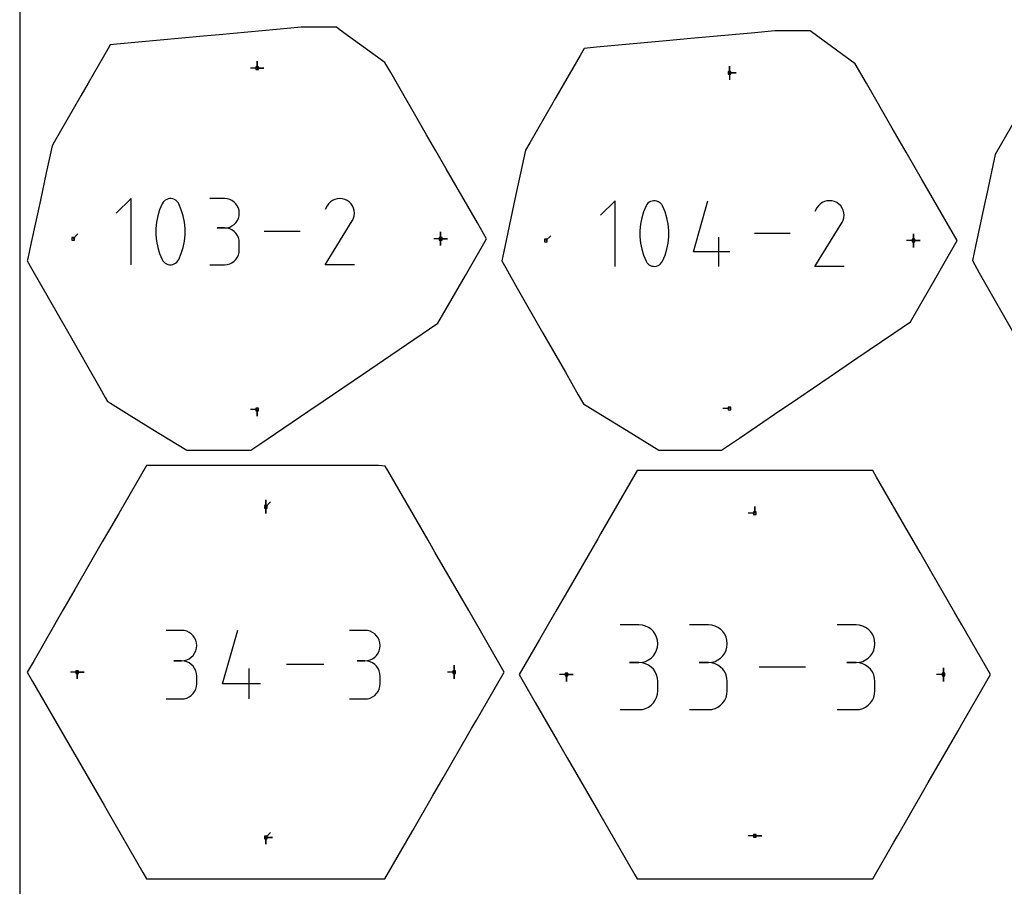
# Model space of a CAD drawing. Extents: x 0 to 600, y 0 to 900.
# Tile 2 of 55: x 0 to 207, y 191 to 373. Entities that reach past the tile are written whole.
import ezdxf

# ---------------------------------------------------------------- set-up
doc = ezdxf.new("R2010")
doc.units = 0

msp = doc.modelspace()

# ---------------------------------------------------------------- linework, layer by layer
at = {"layer": 'annotation', "color": 1}
for p, q in [((49.959644, 363.12082), (48.530895, 363.12082)), ((49.959644, 363.12082), (49.959644, 364.54957)), ((49.959644, 363.12082), (49.959644, 364.54957)), ((49.959644, 364.54957), (49.959644, 363.12082)), ((49.959644, 363.12082), (49.959644, 364.54957)), ((49.959644, 364.54957), (49.959644, 363.12082)), ((49.959644, 363.12082), (51.388394, 363.12082)), ((49.959644, 363.12082), (51.388394, 363.12082)), ((51.388394, 363.12082), (49.959644, 363.12082)), ((149.334342, 362.109892), (149.334342, 363.538642)), ((149.334342, 362.109892), (149.334342, 363.538642)), ((149.334342, 363.538642), (149.334342, 362.109892)), ((149.334342, 362.109892), (149.334342, 363.538642)), ((149.334342, 363.538642), (149.334342, 362.109892)), ((149.334342, 362.109892), (150.763092, 362.109892)), ((149.334342, 362.109892), (150.763092, 362.109892)), ((150.763092, 362.109892), (149.334342, 362.109892)), ((149.334342, 362.109892), (149.334342, 360.681142)), ((23.42255, 335.695495), (20.328222, 332.600294)), ((23.42255, 321.776694), (23.42255, 335.695495)), ((31.243296, 335.620978), (30.931117, 335.513645)), ((31.570065, 335.674287), (31.243296, 335.620978)), ((31.904012, 335.671107), (31.570065, 335.674287)), ((32.237722, 335.608974), (31.904012, 335.671107)), ((32.56378, 335.485424), (32.237722, 335.608974)), ((43.106405, 335.679346), (40.015569, 335.679346)), ((43.6623, 335.62945), (43.106405, 335.679346)), ((44.185377, 335.485658), (43.6623, 335.62945)), ((66.799031, 335.646287), (66.290055, 335.509738)), ((67.325343, 335.695155), (66.799031, 335.646287)), ((67.857236, 335.653287), (67.325343, 335.695155)), ((68.382958, 335.517631), (67.857236, 335.653287)), ((29.976591, 334.593349), (29.44304, 333.338648)), ((30.156266, 334.89214), (29.976591, 334.593349)), ((29.976591, 334.593349), (29.976591, 334.593349)), ((30.380188, 335.146762), (30.156266, 334.89214)), ((30.640943, 335.354752), (30.380188, 335.146762)), ((30.931117, 335.513645), (30.640943, 335.354752)), ((32.688601, 335.419831), (32.56378, 335.485424)), ((32.56378, 335.485424), (32.56378, 335.485424)), ((32.808378, 335.34449), (32.688601, 335.419831)), ((32.92253, 335.259997), (32.808378, 335.34449)), ((33.030476, 335.166947), (32.92253, 335.259997)), ((33.131632, 335.065937), (33.030476, 335.166947)), ((33.225417, 334.957563), (33.131632, 335.065937)), ((33.311249, 334.842422), (33.225417, 334.957563)), ((33.388547, 334.721109), (33.311249, 334.842422)), ((33.456728, 334.594222), (33.388547, 334.721109)), ((33.992864, 333.336935), (33.456728, 334.594222)), ((33.456728, 334.594222), (33.456728, 334.594222)), ((44.666937, 335.256812), (44.185377, 335.485658)), ((45.09828, 334.951758), (44.666937, 335.256812)), ((45.470706, 334.579337), (45.09828, 334.951758)), ((45.775516, 334.148395), (45.470706, 334.579337)), ((46.004008, 333.667775), (45.775516, 334.148395)), ((46.147483, 333.14632), (46.004008, 333.667775)), ((64.662569, 334.147781), (64.256684, 333.36918)), ((64.984671, 334.604527), (64.662569, 334.147781)), ((65.371122, 334.985804), (64.984671, 334.604527)), ((65.810168, 335.288559), (65.371122, 334.985804)), ((66.290055, 335.509738), (65.810168, 335.288559)), ((68.890756, 335.285132), (68.382958, 335.517631)), ((69.344927, 334.962627), (68.890756, 335.285132)), ((68.890756, 335.285132), (68.890756, 335.285132)), ((69.724663, 334.575623), (69.344927, 334.962627)), ((70.026587, 334.135981), (69.724663, 334.575623)), ((70.247324, 333.655562), (70.026587, 334.135981)), ((70.383497, 333.146227), (70.247324, 333.655562)), ((125.293513, 335.236359), (122.224873, 332.166854)), ((125.293513, 321.433107), (125.293513, 335.236359)), ((131.793144, 334.143364), (131.264023, 332.899078)), ((131.971328, 334.439673), (131.793144, 334.143364)), ((131.793144, 334.143364), (131.793144, 334.143364)), ((132.193391, 334.692182), (131.971328, 334.439673)), ((132.451981, 334.898445), (132.193391, 334.692182)), ((132.739746, 335.056019), (132.451981, 334.898445)), ((133.049333, 335.162462), (132.739746, 335.056019)), ((133.37339, 335.215328), (133.049333, 335.162462)), ((133.704565, 335.212174), (133.37339, 335.215328)), ((134.035504, 335.150557), (133.704565, 335.212174)), ((134.358856, 335.028032), (134.035504, 335.150557)), ((134.48264, 334.962984), (134.358856, 335.028032)), ((134.358856, 335.028032), (134.358856, 335.028032)), ((134.601423, 334.888269), (134.48264, 334.962984)), ((134.714628, 334.804476), (134.601423, 334.888269)), ((134.821677, 334.712199), (134.714628, 334.804476)), ((134.921993, 334.612028), (134.821677, 334.712199)), ((135.015, 334.504553), (134.921993, 334.612028)), ((135.100119, 334.390368), (135.015, 334.504553)), ((135.176775, 334.270063), (135.100119, 334.390368)), ((135.24439, 334.144229), (135.176775, 334.270063)), ((135.776076, 332.897379), (135.24439, 334.144229)), ((135.24439, 334.144229), (135.24439, 334.144229)), ((141.748783, 324.501746), (144.809632, 335.236359)), ((167.72506, 333.701494), (167.322544, 332.929357)), ((168.044488, 334.154449), (167.72506, 333.701494)), ((168.427731, 334.53256), (168.044488, 334.154449)), ((168.863132, 334.832802), (168.427731, 334.53256)), ((169.339035, 335.052144), (168.863132, 334.832802)), ((169.843786, 335.187561), (169.339035, 335.052144)), ((170.365728, 335.236022), (169.843786, 335.187561)), ((170.893206, 335.194502), (170.365728, 335.236022)), ((171.414564, 335.059972), (170.893206, 335.194502)), ((171.918146, 334.829403), (171.414564, 335.059972)), ((172.368546, 334.509576), (171.918146, 334.829403)), ((171.918146, 334.829403), (171.918146, 334.829403)), ((172.74513, 334.125784), (172.368546, 334.509576)), ((173.044548, 333.689792), (172.74513, 334.125784)), ((173.263453, 333.213361), (173.044548, 333.689792)), ((29.042878, 332.04756), (28.776102, 330.730378)), ((29.44304, 333.338648), (29.042878, 332.04756)), ((34.394967, 332.043906), (33.992864, 333.336935)), ((34.663035, 330.725432), (34.394967, 332.043906)), ((45.775516, 331.031211), (46.004008, 331.513352)), ((46.004008, 331.513352), (46.147483, 332.036831)), ((46.197242, 332.592875), (46.147483, 333.14632)), ((46.147483, 332.036831), (46.197242, 332.592875)), ((46.197242, 332.592875), (46.197242, 332.592875)), ((70.015014, 331.056945), (70.250864, 331.563335)), ((70.250864, 331.563335), (70.388643, 332.088252)), ((70.431729, 332.619837), (70.383497, 333.146227)), ((70.388643, 332.088252), (70.431729, 332.619837)), ((130.867182, 331.618708), (130.602622, 330.312461)), ((131.264023, 332.899078), (130.867182, 331.618708)), ((136.174841, 331.615085), (135.776076, 332.897379)), ((136.440684, 330.307556), (136.174841, 331.615085)), ((173.398495, 332.708254), (173.263453, 333.213361)), ((173.266963, 331.138503), (173.403598, 331.659063)), ((173.446326, 332.186234), (173.398495, 332.708254)), ((173.403598, 331.659063), (173.446326, 332.186234)), ((28.776102, 330.730378), (28.642715, 329.397399)), ((28.642715, 329.397399), (28.642715, 328.058916)), ((34.797069, 329.391806), (34.663035, 330.725432)), ((34.797069, 328.053323), (34.797069, 329.391806)), ((43.106405, 329.497674), (41.558805, 329.497674)), ((41.558805, 329.497674), (43.106405, 329.497674)), ((43.106405, 329.497674), (43.6623, 329.547582)), ((43.6623, 329.447778), (43.106405, 329.497674)), ((43.106405, 329.497674), (43.106405, 329.497674)), ((43.6623, 329.547582), (44.185377, 329.691459)), ((44.185377, 329.303985), (43.6623, 329.447778)), ((44.185377, 329.691459), (44.666937, 329.920532)), ((44.666937, 329.920532), (45.09828, 330.226029)), ((45.09828, 330.226029), (45.470706, 330.59918)), ((45.470706, 330.59918), (45.775516, 331.031211)), ((64.247955, 321.77658), (69.960023, 330.972276)), ((69.960023, 330.972276), (69.966851, 330.980726)), ((69.960023, 330.972276), (69.960023, 330.972276)), ((69.966851, 330.980726), (69.9734, 330.989248)), ((69.9734, 330.989248), (69.979711, 330.997913)), ((69.979711, 330.997913), (69.985828, 331.006794)), ((69.985828, 331.006794), (69.991795, 331.015962)), ((69.991795, 331.015962), (69.997653, 331.025489)), ((69.997653, 331.025489), (70.003447, 331.035448)), ((70.003447, 331.035448), (70.00922, 331.045909)), ((70.00922, 331.045909), (70.015014, 331.056945)), ((70.015014, 331.056945), (70.015014, 331.056945)), ((130.602622, 330.312461), (130.470341, 328.990548)), ((136.573605, 328.985001), (136.440684, 330.307556)), ((167.313888, 321.432995), (172.978536, 330.552351)), ((172.978536, 330.552351), (172.985308, 330.560731)), ((172.978536, 330.552351), (172.978536, 330.552351)), ((172.985308, 330.560731), (172.991802, 330.569182)), ((172.991802, 330.569182), (172.998061, 330.577775)), ((172.998061, 330.577775), (173.004127, 330.586582)), ((173.004127, 330.586582), (173.010044, 330.595674)), ((173.010044, 330.595674), (173.015854, 330.605122)), ((173.015854, 330.605122), (173.0216, 330.614998)), ((173.0216, 330.614998), (173.027325, 330.625373)), ((173.027325, 330.625373), (173.033071, 330.636317)), ((173.033071, 330.636317), (173.266963, 331.138503)), ((173.033071, 330.636317), (173.033071, 330.636317)), ((11.252368, 327.225808), (12.262646, 328.236086)), ((28.642715, 328.058916), (28.776102, 326.725226)), ((34.663035, 326.720279), (34.797069, 328.053323)), ((44.666937, 329.07514), (44.185377, 329.303985)), ((45.09828, 328.770085), (44.666937, 329.07514)), ((45.470706, 328.397665), (45.09828, 328.770085)), ((45.775516, 327.966723), (45.470706, 328.397665)), ((46.004008, 327.486103), (45.775516, 327.966723)), ((46.147483, 326.964648), (46.004008, 327.486103)), ((59.028663, 328.736094), (51.418101, 328.736094)), ((88.571308, 327.225808), (88.571308, 328.654557)), ((88.571308, 327.225808), (88.571308, 328.654557)), ((88.571308, 328.654557), (88.571308, 327.225808)), ((88.571308, 327.225808), (88.571308, 328.654557)), ((88.571308, 328.654557), (88.571308, 327.225808)), ((88.571308, 327.225808), (88.571308, 328.654557)), ((88.571308, 328.654557), (88.571308, 327.225808)), ((110.722679, 326.836972), (111.732958, 327.847251)), ((130.470341, 328.990548), (130.470341, 327.663177)), ((130.470341, 327.663177), (130.602622, 326.340558)), ((136.440684, 326.335653), (136.573605, 327.65763)), ((136.573605, 327.65763), (136.573605, 328.985001)), ((147.115656, 321.433107), (147.115656, 327.563461)), ((162.137925, 328.334733), (154.590542, 328.334733)), ((188.041619, 326.836972), (188.041619, 328.265722)), ((188.041619, 326.836972), (188.041619, 328.265722)), ((188.041619, 328.265722), (188.041619, 326.836972)), ((188.041619, 326.836972), (188.041619, 328.265722)), ((188.041619, 328.265722), (188.041619, 326.836972)), ((188.041619, 326.836972), (188.041619, 328.265722)), ((188.041619, 328.265722), (188.041619, 326.836972)), ((28.776102, 326.725226), (29.042878, 325.406622)), ((29.042878, 325.406622), (29.44304, 324.113399)), ((33.992864, 324.111686), (34.394967, 325.402969)), ((34.394967, 325.402969), (34.663035, 326.720279)), ((46.197242, 326.411202), (46.147483, 326.964648)), ((46.197242, 324.863602), (46.197242, 326.411202)), ((46.197242, 326.411202), (46.197242, 326.411202)), ((88.571308, 327.225808), (87.142558, 327.225808)), ((88.571308, 327.225808), (88.571307, 325.797058)), ((88.571308, 327.225808), (88.571307, 325.797058)), ((88.571307, 325.797058), (88.571308, 327.225808)), ((88.571308, 327.225808), (90.000057, 327.225807)), ((88.571308, 327.225808), (90.000057, 327.225807)), ((90.000057, 327.225807), (88.571308, 327.225808)), ((88.571308, 327.225808), (90.000057, 327.225807)), ((90.000057, 327.225807), (88.571308, 327.225808)), ((130.602622, 326.340558), (130.867182, 325.0329)), ((136.174841, 325.029278), (136.440684, 326.335653)), ((188.041619, 326.836972), (186.612869, 326.836972)), ((188.041619, 326.836972), (189.470369, 326.836972)), ((188.041619, 326.836972), (189.470369, 326.836972)), ((189.470369, 326.836972), (188.041619, 326.836972)), ((188.041619, 326.836972), (188.041619, 325.408222)), ((188.041619, 326.836972), (189.470369, 326.836972)), ((189.470369, 326.836972), (188.041619, 326.836972)), ((188.041619, 326.836972), (188.041619, 325.408222)), ((188.041619, 325.408222), (188.041619, 326.836972)), ((29.44304, 324.113399), (29.976591, 322.855853)), ((33.456728, 322.856726), (33.992864, 324.111686)), ((45.470706, 322.87678), (45.775516, 323.307693)), ((45.775516, 323.307693), (46.004008, 323.788349)), ((46.004008, 323.788349), (46.147483, 324.309926)), ((46.147483, 324.309926), (46.197242, 324.863602)), ((130.867182, 325.0329), (131.264023, 323.750414)), ((131.264023, 323.750414), (131.793144, 322.503307)), ((135.24439, 322.504173), (135.776076, 323.748715)), ((135.776076, 323.748715), (136.174841, 325.029278)), ((149.413024, 324.501746), (141.748783, 324.501746)), ((29.976591, 322.855853), (29.976591, 322.855853)), ((29.976591, 322.855853), (30.044524, 322.729219)), ((30.044524, 322.729219), (30.12125, 322.608511)), ((30.12125, 322.608511), (30.206447, 322.494097)), ((30.206447, 322.494097), (30.29979, 322.386342)), ((30.29979, 322.386342), (30.400957, 322.285613)), ((30.400957, 322.285613), (30.509624, 322.192277)), ((30.509624, 322.192277), (30.625468, 322.1067)), ((30.625468, 322.1067), (30.748166, 322.029248)), ((30.748166, 322.029248), (30.877394, 321.960287)), ((30.877394, 321.960287), (30.877394, 321.960287)), ((30.877394, 321.960287), (31.200884, 321.839358)), ((31.200884, 321.839358), (31.53265, 321.779279)), ((31.53265, 321.779279), (31.865193, 321.777599)), ((31.865193, 321.777599), (32.191011, 321.831869)), ((32.191011, 321.831869), (32.502604, 321.939639)), ((32.502604, 321.939639), (32.792473, 322.09846)), ((32.792473, 322.09846), (33.053116, 322.305881)), ((33.053116, 322.305881), (33.277035, 322.559453)), ((33.277035, 322.559453), (33.456728, 322.856726)), ((33.456728, 322.856726), (33.456728, 322.856726)), ((40.015569, 321.77713), (43.106405, 321.77713)), ((43.106405, 321.77713), (43.6623, 321.826997)), ((43.106405, 321.77713), (43.106405, 321.77713)), ((43.6623, 321.826997), (44.185377, 321.970718)), ((44.185377, 321.970718), (44.666937, 322.19947)), ((44.666937, 322.19947), (45.09828, 322.504432)), ((45.09828, 322.504432), (45.470706, 322.87678)), ((70.429628, 321.77658), (64.247955, 321.77658)), ((131.793144, 322.503307), (131.793144, 322.503307)), ((131.793144, 322.503307), (131.860513, 322.377724)), ((131.860513, 322.377724), (131.936603, 322.258019)), ((131.936603, 322.258019), (132.021092, 322.144554)), ((132.021092, 322.144554), (132.113661, 322.037694)), ((132.113661, 322.037694), (132.213988, 321.937802)), ((132.213988, 321.937802), (132.321753, 321.84524)), ((132.321753, 321.84524), (132.436635, 321.760373)), ((132.436635, 321.760373), (132.558314, 321.683564)), ((132.558314, 321.683564), (132.686469, 321.615176)), ((132.686469, 321.615176), (132.686469, 321.615176)), ((132.686469, 321.615176), (133.007274, 321.495251)), ((133.007274, 321.495251), (133.336286, 321.43567)), ((133.336286, 321.43567), (133.666068, 321.434004)), ((133.666068, 321.434004), (133.989181, 321.487824)), ((133.989181, 321.487824), (134.298188, 321.5947)), ((134.298188, 321.5947), (134.58565, 321.752202)), ((134.58565, 321.752202), (134.84413, 321.957901)), ((134.84413, 321.957901), (135.066189, 322.209368)), ((135.066189, 322.209368), (135.24439, 322.504173)), ((135.24439, 322.504173), (135.24439, 322.504173)), ((173.444242, 321.432995), (167.313888, 321.432995)), ((49.959644, 291.330771), (48.530895, 291.330771)), ((49.959644, 291.330771), (49.959644, 289.902021)), ((49.959644, 291.330771), (49.959644, 289.902021)), ((49.959644, 289.902021), (49.959644, 291.330771)), ((149.334342, 291.564077), (147.905592, 291.564077)), ((51.763969, 270.88003), (51.763969, 272.30878)), ((51.763969, 270.88003), (51.763969, 272.30878)), ((51.763969, 272.30878), (51.763969, 270.88003)), ((51.763969, 270.88003), (51.763969, 272.30878)), ((51.763969, 272.30878), (51.763969, 270.88003)), ((51.763969, 270.88003), (52.774248, 271.890309)), ((51.763969, 270.88003), (51.763969, 269.45128)), ((51.763969, 270.88003), (51.763969, 269.45128)), ((51.763969, 269.45128), (51.763969, 270.88003)), ((154.68697, 269.517914), (153.25822, 269.517914)), ((154.68697, 269.517914), (154.68697, 270.946664)), ((154.68697, 269.517914), (154.68697, 270.946664)), ((154.68697, 270.946664), (154.68697, 269.517914)), ((34.028198, 244.894292), (30.818899, 244.894292)), ((34.605398, 244.842483), (34.028198, 244.894292)), ((35.148523, 244.69318), (34.605398, 244.842483)), ((35.64854, 244.455563), (35.148523, 244.69318)), ((36.096416, 244.138817), (35.64854, 244.455563)), ((42.657098, 233.671715), (45.861865, 244.911059)), ((72.632457, 244.894292), (69.423158, 244.894292)), ((73.209658, 244.842483), (72.632457, 244.894292)), ((73.752783, 244.69318), (73.209658, 244.842483)), ((74.2528, 244.455563), (73.752783, 244.69318)), ((74.700675, 244.138817), (74.2528, 244.455563)), ((130.290345, 246.045189), (126.327086, 246.045189)), ((131.003147, 245.98121), (130.290345, 246.045189)), ((131.673868, 245.79683), (131.003147, 245.98121)), ((132.291354, 245.50339), (131.673868, 245.79683)), ((132.844449, 245.112231), (132.291354, 245.50339)), ((133.321996, 244.634691), (132.844449, 245.112231)), ((133.712841, 244.082111), (133.321996, 244.634691)), ((144.909689, 246.045189), (140.94643, 246.045189)), ((145.62249, 245.98121), (144.909689, 246.045189)), ((146.293212, 245.79683), (145.62249, 245.98121)), ((146.910698, 245.50339), (146.293212, 245.79683)), ((147.463792, 245.112231), (146.910698, 245.50339)), ((147.94134, 244.634691), (147.463792, 245.112231)), ((148.332185, 244.082111), (147.94134, 244.634691)), ((175.980585, 246.045189), (172.017326, 246.045189)), ((176.693387, 245.98121), (175.980585, 246.045189)), ((177.364108, 245.79683), (176.693387, 245.98121)), ((177.981594, 245.50339), (177.364108, 245.79683)), ((178.534689, 245.112231), (177.981594, 245.50339)), ((179.012236, 244.634691), (178.534689, 245.112231)), ((179.403081, 244.082111), (179.012236, 244.634691)), ((36.483116, 243.752123), (36.096416, 244.138817)), ((36.799607, 243.304664), (36.483116, 243.752123)), ((37.036857, 242.805623), (36.799607, 243.304664)), ((37.185831, 242.264182), (37.036857, 242.805623)), ((75.087375, 243.752123), (74.700675, 244.138817)), ((75.403867, 243.304664), (75.087375, 243.752123)), ((75.641117, 242.805623), (75.403867, 243.304664)), ((75.790091, 242.264182), (75.641117, 242.805623)), ((134.005828, 243.46583), (133.712841, 244.082111)), ((134.189801, 242.797189), (134.005828, 243.46583)), ((134.253604, 242.087527), (134.189801, 242.797189)), ((148.625171, 243.46583), (148.332185, 244.082111)), ((148.809144, 242.797189), (148.625171, 243.46583)), ((148.872947, 242.087527), (148.809144, 242.797189)), ((179.696068, 243.46583), (179.403081, 244.082111)), ((179.880041, 242.797189), (179.696068, 243.46583)), ((179.943844, 242.087527), (179.880041, 242.797189)), ((36.799607, 240.068007), (37.036857, 240.568627)), ((37.036857, 240.568627), (37.185831, 241.112169)), ((37.237497, 241.689524), (37.185831, 242.264182)), ((37.185831, 241.112169), (37.237497, 241.689524)), ((37.237497, 241.689524), (37.237497, 241.689524)), ((75.403867, 240.068007), (75.641117, 240.568627)), ((75.641117, 240.568627), (75.790091, 241.112169)), ((75.841756, 241.689524), (75.790091, 242.264182)), ((75.790091, 241.112169), (75.841756, 241.689524)), ((75.841756, 241.689524), (75.841756, 241.689524)), ((133.712841, 240.085067), (134.005828, 240.703298)), ((134.005828, 240.703298), (134.189801, 241.374533)), ((134.189801, 241.374533), (134.253604, 242.087527)), ((134.253604, 242.087527), (134.253604, 242.087527)), ((148.332185, 240.085067), (148.625171, 240.703298)), ((148.625171, 240.703298), (148.809144, 241.374533)), ((148.809144, 241.374533), (148.872947, 242.087527)), ((148.872947, 242.087527), (148.872947, 242.087527)), ((179.403081, 240.085067), (179.696068, 240.703298)), ((179.696068, 240.703298), (179.880041, 241.374533)), ((179.880041, 241.374533), (179.943844, 242.087527)), ((179.943844, 242.087527), (179.943844, 242.087527)), ((34.028198, 238.475694), (32.421283, 238.475694)), ((32.421283, 238.475694), (34.028198, 238.475694)), ((34.028198, 238.475694), (34.605398, 238.527515)), ((34.605398, 238.423885), (34.028198, 238.475694)), ((34.028198, 238.475694), (34.028198, 238.475694)), ((34.605398, 238.527515), (35.148523, 238.676906)), ((35.148523, 238.274582), (34.605398, 238.423885)), ((35.148523, 238.676906), (35.64854, 238.914758)), ((35.64854, 238.036965), (35.148523, 238.274582)), ((35.64854, 238.914758), (36.096416, 239.231965)), ((36.096416, 239.231965), (36.483116, 239.619417)), ((36.483116, 239.619417), (36.799607, 240.068007)), ((72.632457, 238.475694), (71.025542, 238.475694)), ((71.025542, 238.475694), (72.632457, 238.475694)), ((72.632457, 238.475694), (73.209658, 238.527515)), ((73.209658, 238.423885), (72.632457, 238.475694)), ((72.632457, 238.475694), (72.632457, 238.475694)), ((73.209658, 238.527515), (73.752783, 238.676906)), ((73.752783, 238.274582), (73.209658, 238.423885)), ((73.752783, 238.676906), (74.2528, 238.914758)), ((74.2528, 238.036965), (73.752783, 238.274582)), ((74.2528, 238.914758), (74.700675, 239.231965)), ((74.700675, 239.231965), (75.087375, 239.619417)), ((75.087375, 239.619417), (75.403867, 240.068007)), ((131.003147, 238.182667), (131.673868, 238.367154)), ((131.673868, 238.367154), (132.291354, 238.660886)), ((132.291354, 238.660886), (132.844449, 239.052613)), ((132.844449, 239.052613), (133.321996, 239.53109)), ((133.321996, 239.53109), (133.712841, 240.085067)), ((145.62249, 238.182667), (146.293212, 238.367154)), ((146.293212, 238.367154), (146.910698, 238.660886)), ((146.910698, 238.660886), (147.463792, 239.052613)), ((147.463792, 239.052613), (147.94134, 239.53109)), ((147.94134, 239.53109), (148.332185, 240.085067)), ((176.693387, 238.182667), (177.364108, 238.367154)), ((177.364108, 238.367154), (177.981594, 238.660886)), ((177.981594, 238.660886), (178.534689, 239.052613)), ((178.534689, 239.052613), (179.012236, 239.53109)), ((179.012236, 239.53109), (179.403081, 240.085067)), ((36.096416, 237.720219), (35.64854, 238.036965)), ((36.483116, 237.333525), (36.096416, 237.720219)), ((36.799607, 236.886066), (36.483116, 237.333525)), ((37.036857, 236.387025), (36.799607, 236.886066)), ((37.185831, 235.845584), (37.036857, 236.387025)), ((48.276316, 230.458791), (48.276316, 236.877389)), ((64.004917, 237.684925), (56.102664, 237.684925)), ((74.700675, 237.720219), (74.2528, 238.036965)), ((75.087375, 237.333525), (74.700675, 237.720219)), ((75.403867, 236.886066), (75.087375, 237.333525)), ((75.641117, 236.387025), (75.403867, 236.886066)), ((75.790091, 235.845584), (75.641117, 236.387025)), ((91.421195, 236.116753), (91.421195, 237.545503)), ((91.421195, 236.116753), (91.421195, 237.545503)), ((91.421195, 237.545503), (91.421195, 236.116753)), ((91.421195, 236.116753), (91.421195, 237.545503)), ((91.421195, 237.545503), (91.421195, 236.116753)), ((130.290345, 238.118672), (128.305918, 238.118672)), ((128.305918, 238.118672), (130.290345, 238.118672)), ((130.290345, 238.118672), (131.003147, 238.182667)), ((131.003147, 238.054692), (130.290345, 238.118672)), ((130.290345, 238.118672), (130.290345, 238.118672)), ((131.673868, 237.870312), (131.003147, 238.054692)), ((132.291354, 237.576873), (131.673868, 237.870312)), ((132.844449, 237.185713), (132.291354, 237.576873)), ((133.321996, 236.708173), (132.844449, 237.185713)), ((133.712841, 236.155593), (133.321996, 236.708173)), ((144.909689, 238.118672), (142.925261, 238.118672)), ((142.925261, 238.118672), (144.909689, 238.118672)), ((144.909689, 238.118672), (145.62249, 238.182667)), ((145.62249, 238.054692), (144.909689, 238.118672)), ((144.909689, 238.118672), (144.909689, 238.118672)), ((146.293212, 237.870312), (145.62249, 238.054692)), ((146.910698, 237.576873), (146.293212, 237.870312)), ((147.463792, 237.185713), (146.910698, 237.576873)), ((147.94134, 236.708173), (147.463792, 237.185713)), ((148.332185, 236.155593), (147.94134, 236.708173)), ((165.326179, 237.142128), (155.567452, 237.142128)), ((175.980585, 238.118672), (173.996158, 238.118672)), ((173.996158, 238.118672), (175.980585, 238.118672)), ((175.980585, 238.118672), (176.693387, 238.182667)), ((176.693387, 238.054692), (175.980585, 238.118672)), ((175.980585, 238.118672), (175.980585, 238.118672)), ((177.364108, 237.870312), (176.693387, 238.054692)), ((177.981594, 237.576873), (177.364108, 237.870312)), ((178.534689, 237.185713), (177.981594, 237.576873)), ((179.012236, 236.708173), (178.534689, 237.185713)), ((179.403081, 236.155593), (179.012236, 236.708173)), ((194.344194, 235.592862), (194.344194, 237.021612)), ((194.344194, 235.592862), (194.344194, 237.021612)), ((194.344194, 237.021612), (194.344194, 235.592862)), ((194.344194, 235.592862), (194.344194, 237.021612)), ((194.344194, 237.021612), (194.344194, 235.592862)), ((12.106745, 236.116753), (10.677995, 236.116753)), ((12.106745, 236.116753), (13.535495, 236.116753)), ((12.106745, 236.116753), (13.535495, 236.116753)), ((13.535495, 236.116753), (12.106745, 236.116753)), ((12.106745, 236.116753), (12.106745, 234.688003)), ((12.106745, 236.116753), (13.535495, 236.116753)), ((13.535495, 236.116753), (12.106745, 236.116753)), ((12.106745, 236.116753), (12.106745, 234.688003)), ((12.106745, 234.688003), (12.106745, 236.116753)), ((37.237497, 235.270927), (37.185831, 235.845584)), ((37.237497, 233.664011), (37.237497, 235.270927)), ((37.237497, 235.270927), (37.237497, 235.270927)), ((75.841756, 235.270927), (75.790091, 235.845584)), ((75.841756, 233.664011), (75.841756, 235.270927)), ((75.841756, 235.270927), (75.841756, 235.270927)), ((91.421195, 236.116753), (89.992445, 236.116753)), ((91.421195, 236.116753), (91.421195, 234.688003)), ((91.421195, 236.116753), (91.421195, 234.688003)), ((91.421195, 234.688003), (91.421195, 236.116753)), ((115.029744, 235.592862), (113.600994, 235.592862)), ((115.029744, 235.592862), (116.458494, 235.592862)), ((115.029744, 235.592862), (116.458494, 235.592862)), ((116.458494, 235.592862), (115.029744, 235.592862)), ((115.029744, 235.592862), (115.029744, 234.164112)), ((115.029744, 235.592862), (116.458494, 235.592862)), ((116.458494, 235.592862), (115.029744, 235.592862)), ((115.029744, 235.592862), (115.029744, 234.164112)), ((115.029744, 234.164112), (115.029744, 235.592862)), ((134.005828, 235.539312), (133.712841, 236.155593)), ((134.189801, 234.870671), (134.005828, 235.539312)), ((134.253604, 234.161009), (134.189801, 234.870671)), ((134.253604, 232.176582), (134.253604, 234.161009)), ((134.253604, 234.161009), (134.253604, 234.161009)), ((148.625171, 235.539312), (148.332185, 236.155593)), ((148.809144, 234.870671), (148.625171, 235.539312)), ((148.872947, 234.161009), (148.809144, 234.870671)), ((148.872947, 232.176582), (148.872947, 234.161009)), ((148.872947, 234.161009), (148.872947, 234.161009)), ((179.696068, 235.539312), (179.403081, 236.155593)), ((179.880041, 234.870671), (179.696068, 235.539312)), ((179.943844, 234.161009), (179.880041, 234.870671)), ((179.943844, 232.176582), (179.943844, 234.161009)), ((179.943844, 234.161009), (179.943844, 234.161009)), ((194.344194, 235.592862), (192.915444, 235.592862)), ((194.344194, 235.592862), (194.344194, 234.164112)), ((194.344194, 235.592862), (194.344194, 234.164112)), ((194.344194, 234.164112), (194.344194, 235.592862)), ((36.483116, 231.60104), (36.799607, 232.048469)), ((36.799607, 232.048469), (37.036857, 232.547547)), ((37.036857, 232.547547), (37.185831, 233.089115)), ((37.185831, 233.089115), (37.237497, 233.664011)), ((50.681704, 233.671715), (42.657098, 233.671715)), ((75.087375, 231.60104), (75.403867, 232.048469)), ((75.403867, 232.048469), (75.641117, 232.547547)), ((75.641117, 232.547547), (75.790091, 233.089115)), ((75.790091, 233.089115), (75.841756, 233.664011)), ((134.189801, 231.466625), (134.253604, 232.176582)), ((148.809144, 231.466625), (148.872947, 232.176582)), ((179.880041, 231.466625), (179.943844, 232.176582)), ((30.818899, 230.459244), (34.028198, 230.459244)), ((34.028198, 230.459244), (34.605398, 230.511023)), ((34.028198, 230.459244), (34.028198, 230.459244)), ((34.605398, 230.511023), (35.148523, 230.660252)), ((35.148523, 230.660252), (35.64854, 230.897771)), ((35.64854, 230.897771), (36.096416, 231.214421)), ((36.096416, 231.214421), (36.483116, 231.60104)), ((69.423158, 230.459244), (72.632457, 230.459244)), ((72.632457, 230.459244), (73.209658, 230.511023)), ((72.632457, 230.459244), (72.632457, 230.459244)), ((73.209658, 230.511023), (73.752783, 230.660252)), ((73.752783, 230.660252), (74.2528, 230.897771)), ((74.2528, 230.897771), (74.700675, 231.214421)), ((74.700675, 231.214421), (75.087375, 231.60104)), ((133.321996, 229.628958), (133.712841, 230.181501)), ((133.712841, 230.181501), (134.005828, 230.797828)), ((134.005828, 230.797828), (134.189801, 231.466625)), ((147.94134, 229.628958), (148.332185, 230.181501)), ((148.332185, 230.181501), (148.625171, 230.797828)), ((148.625171, 230.797828), (148.809144, 231.466625)), ((179.012236, 229.628958), (179.403081, 230.181501)), ((179.403081, 230.181501), (179.696068, 230.797828)), ((179.696068, 230.797828), (179.880041, 231.466625)), ((126.327086, 228.218919), (130.290345, 228.218919)), ((130.290345, 228.218919), (131.003147, 228.282862)), ((130.290345, 228.218919), (130.290345, 228.218919)), ((131.003147, 228.282862), (131.673868, 228.46715)), ((131.673868, 228.46715), (132.291354, 228.76047)), ((132.291354, 228.76047), (132.844449, 229.15151)), ((132.844449, 229.15151), (133.321996, 229.628958)), ((140.94643, 228.218919), (144.909689, 228.218919)), ((144.909689, 228.218919), (145.62249, 228.282862)), ((144.909689, 228.218919), (144.909689, 228.218919)), ((145.62249, 228.282862), (146.293212, 228.46715)), ((146.293212, 228.46715), (146.910698, 228.76047)), ((146.910698, 228.76047), (147.463792, 229.15151)), ((147.463792, 229.15151), (147.94134, 229.628958)), ((172.017326, 228.218919), (175.980585, 228.218919)), ((175.980585, 228.218919), (176.693387, 228.282862)), ((175.980585, 228.218919), (175.980585, 228.218919)), ((176.693387, 228.282862), (177.364108, 228.46715)), ((177.364108, 228.46715), (177.981594, 228.76047)), ((177.981594, 228.76047), (178.534689, 229.15151)), ((178.534689, 229.15151), (179.012236, 229.628958)), ((51.763969, 201.353476), (52.774248, 202.363755)), ((51.763969, 201.353476), (53.192719, 201.353476)), ((51.763969, 201.353476), (53.192719, 201.353476)), ((53.192719, 201.353476), (51.763969, 201.353476)), ((51.763969, 201.353476), (51.763969, 199.924726)), ((51.763969, 201.353476), (53.192719, 201.353476)), ((53.192719, 201.353476), (51.763969, 201.353476)), ((51.763969, 201.353476), (51.763969, 199.924726)), ((51.763969, 199.924726), (51.763969, 201.353476)), ((154.68697, 201.66781), (153.25822, 201.66781)), ((154.68697, 201.66781), (156.115719, 201.66781)), ((154.68697, 201.66781), (156.115719, 201.66781)), ((156.115719, 201.66781), (154.68697, 201.66781))]:
    msp.add_line(p, q, dxfattribs=at)
at = {"layer": 'boundary', "color": 5}
for p, q in [((57.078164, 371.507285), (41.979616, 370.123613)), ((59.243571, 371.70573), (57.078164, 371.507285)), ((62.312841, 371.705726), (59.243571, 371.70573)), ((63.006941, 371.705719), (62.312841, 371.705726)), ((66.643096, 371.705765), (63.006941, 371.705719)), ((67.441319, 371.123738), (66.643096, 371.705765)), ((76.854698, 364.259664), (67.441319, 371.123738)), ((158.887195, 370.92807), (154.644013, 370.539212)), ((161.457025, 370.928067), (158.887195, 370.92807)), ((162.04736, 370.928067), (161.457025, 370.928067)), ((162.81716, 370.928052), (162.04736, 370.928067)), ((165.510751, 370.928071), (162.81716, 370.928052)), ((166.332325, 370.928119), (165.510751, 370.928071)), ((167.896474, 369.787613), (166.332325, 370.928119)), ((38.704558, 369.823484), (20.406876, 368.146725)), ((40.274111, 369.967321), (38.704558, 369.823484)), ((41.979616, 370.123613), (40.274111, 369.967321)), ((136.810745, 368.904937), (121.388113, 367.491642)), ((140.428253, 369.236453), (136.810745, 368.904937)), ((144.359106, 369.596675), (140.428253, 369.236453)), ((154.644013, 370.539212), (144.359106, 369.596675)), ((175.778074, 364.040486), (167.896474, 369.787613)), ((18.628706, 367.261253), (14.413731, 359.960745)), ((19.069153, 368.024137), (18.628706, 367.261253)), ((20.406876, 368.146725), (19.069153, 368.024137)), ((118.766804, 367.251426), (117.903735, 365.756532)), ((121.388113, 367.491642), (118.766804, 367.251426)), ((117.903735, 365.756532), (112.816191, 356.9447)), ((78.058153, 362.175194), (76.854698, 364.259664)), ((178.136283, 359.955902), (175.778074, 364.040486)), ((85.605863, 349.102096), (78.058153, 362.175194)), ((14.413731, 359.960745), (12.873911, 357.29372)), ((183.591458, 350.507203), (178.136283, 359.955902)), ((12.873911, 357.29372), (11.257897, 354.494713)), ((112.483298, 356.36811), (112.144267, 355.780891)), ((112.816191, 356.9447), (112.483298, 356.36811)), ((11.257897, 354.494713), (7.253465, 347.558861)), ((112.144267, 355.780891), (107.310909, 347.409303)), ((210.503394, 354.079464), (206.566012, 347.259746)), ((186.515101, 345.443346), (183.591458, 350.507203)), ((87.566779, 345.705717), (85.605863, 349.102096)), ((6.800293, 346.773947), (5.575501, 341.085655)), ((7.253465, 347.558861), (6.800293, 346.773947)), ((107.310909, 347.409303), (106.422901, 345.871234)), ((206.566012, 347.259746), (205.243169, 344.968522)), ((89.728833, 341.960925), (87.566779, 345.705717)), ((106.422901, 345.871234), (104.203082, 335.561749)), ((189.738632, 339.86002), (186.515101, 345.443346)), ((205.243169, 344.968522), (203.454768, 336.662671)), ((96.293276, 330.591028), (89.728833, 341.960925)), ((5.575501, 341.085655), (4.343494, 335.363906)), ((194.642549, 331.366222), (189.738632, 339.86002)), ((203.454768, 336.662671), (202.987244, 334.491298)), ((4.343494, 335.363906), (2.422318, 326.441616)), ((104.203082, 335.561749), (101.832222, 324.551014)), ((202.987244, 334.491298), (201.157828, 325.995146)), ((98.236175, 327.225932), (96.293276, 330.591028)), ((197.257509, 326.837122), (194.642549, 331.366222)), ((2.422318, 326.441616), (1.704275, 323.106882)), ((94.346186, 320.489052), (98.236175, 327.225932)), ((194.521018, 322.097928), (197.257509, 326.837122)), ((201.157828, 325.995146), (200.432509, 322.626705)), ((101.832222, 324.551014), (101.411175, 322.595638)), ((1.704275, 323.106882), (1.5875, 322.564571)), ((1.5875, 322.564571), (2.499068, 320.970091)), ((101.411175, 322.595638), (102.250731, 321.127155)), ((102.250731, 321.127155), (104.697961, 316.846519)), ((192.736307, 319.0069), (194.521018, 322.097928)), ((200.432509, 322.626705), (201.878776, 320.097012)), ((2.499068, 320.970091), (10.039319, 307.780967)), ((88.978021, 311.190359), (93.767359, 319.486555)), ((93.767359, 319.486555), (94.346186, 320.489052)), ((201.878776, 320.097012), (206.094513, 312.722947)), ((189.294121, 313.044271), (192.736307, 319.0069)), ((104.697961, 316.846519), (110.014388, 307.547225)), ((187.391756, 309.748992), (189.294121, 313.044271)), ((88.007198, 309.508699), (88.978021, 311.190359)), ((206.094513, 312.722947), (209.187115, 307.313483)), ((86.24029, 308.307822), (88.007198, 309.508699)), ((183.929429, 307.395828), (187.391756, 309.748992)), ((10.039319, 307.780967), (16.831655, 295.899681)), ((76.543864, 301.717653), (86.24029, 308.307822)), ((110.014388, 307.547225), (114.803479, 299.170053)), ((176.132564, 302.096693), (183.929429, 307.395828)), ((72.308838, 298.839317), (76.543864, 301.717653)), ((170.321607, 298.147276), (176.132564, 302.096693)), ((63.823934, 293.072545), (72.308838, 298.839317)), ((114.803479, 299.170053), (117.534135, 294.393593)), ((163.731081, 293.66802), (170.321607, 298.147276)), ((16.831655, 295.899681), (18.006453, 293.844725)), ((117.534135, 294.393593), (118.612461, 292.507319)), ((18.006453, 293.844725), (18.470377, 293.033201)), ((18.470377, 293.033201), (19.102287, 292.644249)), ((19.102287, 292.644249), (23.058696, 290.209446)), ((60.628018, 290.900506), (63.823934, 293.072545)), ((118.612461, 292.507319), (120.081247, 291.603253)), ((158.798023, 290.315369), (163.731081, 293.66802)), ((23.058696, 290.209446), (28.023821, 287.15369)), ((50.557419, 284.056021), (60.628018, 290.900506)), ((120.081247, 291.603253), (127.636555, 286.953662)), ((151.438081, 285.313182), (158.798023, 290.315369)), ((28.023821, 287.15369), (31.24517, 285.170485)), ((127.636555, 286.953662), (134.470985, 282.745868)), ((31.24517, 285.170485), (35.183266, 282.745867)), ((48.62983, 282.745867), (50.557419, 284.056021)), ((147.660896, 282.745884), (151.438081, 285.313182)), ((35.183266, 282.745867), (36.910962, 282.745862)), ((36.910962, 282.745862), (41.883241, 282.745868)), ((41.883241, 282.745868), (46.851481, 282.74585)), ((46.851481, 282.74585), (48.62983, 282.745867)), ((134.470985, 282.745868), (137.856516, 282.745857)), ((137.856516, 282.745857), (141.017617, 282.745861)), ((141.017617, 282.745861), (144.17615, 282.74585)), ((144.17615, 282.74585), (147.660896, 282.745884)), ((26.675746, 279.57085), (20.824665, 269.436503)), ((39.849038, 279.570833), (26.675746, 279.57085)), ((41.334595, 279.570831), (39.849038, 279.570833)), ((46.037757, 279.570831), (41.334595, 279.570831)), ((56.566476, 279.570833), (46.037757, 279.570831)), ((59.329452, 279.570777), (56.566476, 279.570833)), ((75.475744, 279.57083), (59.329452, 279.570777)), ((76.925621, 279.443716), (75.475744, 279.57083)), ((77.467611, 278.504964), (76.925621, 279.443716)), ((85.92769, 263.851637), (77.467611, 278.504964)), ((129.90122, 278.523068), (122.209606, 265.200832)), ((140.536003, 278.523055), (129.90122, 278.523068)), ((144.64004, 278.523049), (140.536003, 278.523055)), ((157.633102, 278.523049), (144.64004, 278.523049)), ((160.02081, 278.52305), (157.633102, 278.523049)), ((160.647399, 278.523037), (160.02081, 278.52305)), ((164.309064, 278.523049), (160.647399, 278.523037)), ((177.848414, 278.523025), (164.309064, 278.523049)), ((179.472759, 278.52305), (177.848414, 278.523025)), ((180.281208, 277.122734), (179.472759, 278.52305)), ((186.251884, 266.781238), (180.281208, 277.122734)), ((20.824665, 269.436503), (18.679315, 265.720646)), ((18.679315, 265.720646), (17.384799, 263.478477)), ((122.209606, 265.200832), (121.605132, 264.153854)), ((188.963722, 262.084184), (186.251884, 266.781238)), ((17.384799, 263.478477), (11.611428, 253.478704)), ((87.368499, 261.356086), (85.92769, 263.851637)), ((121.605132, 264.153854), (114.266906, 251.443672)), ((94.472015, 249.052404), (87.368499, 261.356086)), ((189.425567, 261.284247), (188.963722, 262.084184)), ((191.708342, 257.330353), (189.425567, 261.284247)), ((196.749731, 248.598389), (191.708342, 257.330353)), ((11.611428, 253.478704), (9.086734, 249.105806)), ((114.266906, 251.443672), (112.831695, 248.957814)), ((9.086734, 249.105806), (3.014071, 238.587646)), ((101.940438, 236.116751), (94.472015, 249.052404)), ((112.831695, 248.957814), (109.379572, 242.978563)), ((198.203537, 246.080336), (196.749731, 248.598389)), ((204.2585, 235.59286), (198.203537, 246.080336)), ((109.379572, 242.978563), (105.115438, 235.592863)), ((3.014071, 238.587646), (1.5875, 236.116752)), ((1.5875, 236.116752), (2.715862, 234.162371)), ((2.715862, 234.162371), (9.346904, 222.67707)), ((96.121484, 226.038427), (101.940438, 236.116751)), ((105.115438, 235.592863), (108.488202, 229.751059)), ((198.237865, 225.165228), (204.2585, 235.59286)), ((108.488202, 229.751059), (113.116735, 221.734206)), ((95.077441, 224.230136), (96.121484, 226.038427)), ((94.524627, 223.272602), (95.077441, 224.230136)), ((195.42326, 220.290097), (197.424992, 223.75733)), ((197.424992, 223.75733), (198.237865, 225.165228)), ((9.346904, 222.67707), (12.345848, 217.482743)), ((89.083959, 213.848673), (94.524627, 223.272602)), ((113.116735, 221.734206), (115.210028, 218.108514)), ((191.15069, 212.889462), (195.42326, 220.290097)), ((115.210028, 218.108514), (120.035917, 209.749977)), ((12.345848, 217.482743), (17.739846, 208.140229)), ((86.867262, 210.009234), (89.083959, 213.848673)), ((189.934972, 210.783773), (191.15069, 212.889462)), ((82.702701, 202.796007), (86.867262, 210.009234)), ((120.035917, 209.749977), (121.784101, 206.722054)), ((184.72549, 201.76069), (189.934972, 210.783773)), ((17.739846, 208.140229), (18.378617, 207.033917)), ((18.378617, 207.033917), (25.906621, 193.99481)), ((121.784101, 206.722054), (129.44418, 193.454165)), ((80.19439, 198.451489), (82.702701, 202.796007)), ((183.926926, 200.377537), (184.72549, 201.76069)), ((179.472759, 192.662666), (183.926926, 200.377537)), ((76.852221, 192.662659), (80.19439, 198.451489)), ((25.906621, 193.99481), (26.675662, 192.662699)), ((26.675662, 192.662699), (28.122947, 192.662695)), ((28.122947, 192.662695), (37.987169, 192.662657)), ((37.987169, 192.662657), (45.599686, 192.662658)), ((45.599686, 192.662658), (50.311568, 192.662661)), ((50.311568, 192.662661), (58.716195, 192.662737)), ((58.716195, 192.662737), (62.835677, 192.662759)), ((62.835677, 192.662759), (66.089148, 192.662748)), ((66.089148, 192.662748), (76.852221, 192.662659)), ((129.44418, 193.454165), (129.901129, 192.6627)), ((129.901129, 192.6627), (132.58272, 192.662691)), ((132.58272, 192.662691), (141.365021, 192.662657)), ((141.365021, 192.662657), (145.961673, 192.662658)), ((145.961673, 192.662658), (153.772359, 192.662661)), ((153.772359, 192.662661), (165.527291, 192.662769)), ((165.527291, 192.662769), (166.169343, 192.662768)), ((166.169343, 192.662768), (166.861471, 192.66277)), ((166.861471, 192.66277), (179.472759, 192.662666))]:
    msp.add_line(p, q, dxfattribs=at)
at = {"layer": 'frame', "color": 5}
msp.add_line((0, 900), (0, 0), dxfattribs=at)
at = {"layer": 'hole', "color": 5}
for p, q in [((50.245394, 363.40657), (49.673894, 363.40657)), ((49.673894, 363.40657), (49.673894, 362.83507)), ((49.673894, 362.83507), (50.245394, 362.83507)), ((50.245394, 362.83507), (50.245394, 363.40657)), ((149.620092, 362.395642), (149.048592, 362.395642)), ((149.048592, 362.395642), (149.048592, 361.824142)), ((149.048592, 361.824142), (149.620092, 361.824142)), ((149.620092, 361.824142), (149.620092, 362.395642)), ((11.538118, 327.511558), (10.966618, 327.511558)), ((10.966618, 327.511558), (10.966618, 326.940058)), ((11.538118, 326.940058), (11.538118, 327.511558)), ((88.857058, 327.511558), (88.285558, 327.511558)), ((88.285558, 327.511558), (88.285558, 326.940058)), ((88.857058, 326.940058), (88.857058, 327.511558)), ((10.966618, 326.940058), (11.538118, 326.940058)), ((88.285558, 326.940058), (88.857058, 326.940058)), ((111.008429, 327.122722), (110.436929, 327.122722)), ((110.436929, 327.122722), (110.436929, 326.551222)), ((110.436929, 326.551222), (111.008429, 326.551222)), ((111.008429, 326.551222), (111.008429, 327.122722)), ((188.327369, 327.122722), (187.755869, 327.122722)), ((187.755869, 327.122722), (187.755869, 326.551222)), ((187.755869, 326.551222), (188.327369, 326.551222)), ((188.327369, 326.551222), (188.327369, 327.122722)), ((50.245394, 291.616521), (49.673894, 291.616521)), ((49.673894, 291.616521), (49.673894, 291.045021)), ((49.673894, 291.045021), (50.245394, 291.045021)), ((50.245394, 291.045021), (50.245394, 291.616521)), ((149.620092, 291.849827), (149.048592, 291.849827)), ((149.048592, 291.849827), (149.048592, 291.278327)), ((149.048592, 291.278327), (149.620092, 291.278327)), ((149.620092, 291.278327), (149.620092, 291.849827)), ((52.049719, 271.16578), (51.478219, 271.16578)), ((51.478219, 271.16578), (51.478219, 270.59428)), ((51.478219, 270.59428), (52.049719, 270.59428)), ((52.049719, 270.59428), (52.049719, 271.16578)), ((154.97272, 269.803664), (154.40122, 269.803664)), ((154.40122, 269.803664), (154.40122, 269.232164)), ((154.97272, 269.232164), (154.97272, 269.803664)), ((154.40122, 269.232164), (154.97272, 269.232164)), ((12.392495, 236.402503), (11.820995, 236.402503)), ((11.820995, 236.402503), (11.820995, 235.831003)), ((12.392495, 235.831003), (12.392495, 236.402503)), ((91.706945, 236.402503), (91.135445, 236.402503)), ((91.135445, 236.402503), (91.135445, 235.831003)), ((91.706945, 235.831003), (91.706945, 236.402503)), ((11.820995, 235.831003), (12.392495, 235.831003)), ((91.135445, 235.831003), (91.706945, 235.831003)), ((115.315494, 235.878612), (114.743994, 235.878612)), ((114.743994, 235.878612), (114.743994, 235.307112)), ((114.743994, 235.307112), (115.315494, 235.307112)), ((115.315494, 235.307112), (115.315494, 235.878612)), ((194.629944, 235.878612), (194.058444, 235.878612)), ((194.058444, 235.878612), (194.058444, 235.307112)), ((194.058444, 235.307112), (194.629944, 235.307112)), ((194.629944, 235.307112), (194.629944, 235.878612)), ((52.049719, 201.639226), (51.478219, 201.639226)), ((51.478219, 201.639226), (51.478219, 201.067726)), ((51.478219, 201.067726), (52.049719, 201.067726)), ((52.049719, 201.067726), (52.049719, 201.639226)), ((154.97272, 201.95356), (154.40122, 201.95356)), ((154.40122, 201.95356), (154.40122, 201.38206)), ((154.40122, 201.38206), (154.97272, 201.38206)), ((154.97272, 201.38206), (154.97272, 201.95356))]:
    msp.add_line(p, q, dxfattribs=at)

doc.saveas('drawing.dxf')
